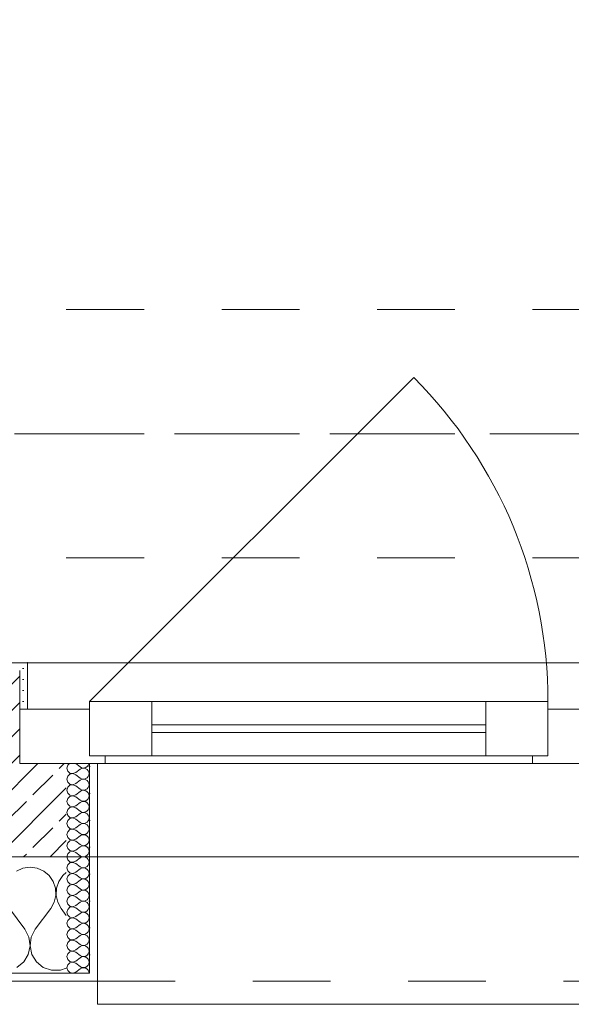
# Model space of a CAD drawing. Header units: metres. Extents: x -3.5 to 65.3, y -10.9 to 16.7.
# Tile 4 of 184: x 1.1 to 1.8, y -0.2 to 1.1. Entities that reach past the tile are written whole.
import ezdxf

# ---------------------------------------------------------------- set-up
doc = ezdxf.new("R2010")
doc.units = ezdxf.units.M
doc.header["$MEASUREMENT"] = 0
for name, pattern in [('Achse', [0.08, 0.04, -0.02, 0, -0.02]), ('Strichlinie doppelt', [0.218722, 0.105833, -0.042333, 0.028222, -0.042333]), ('Strichlinie eng', [0.046, 0.03, -0.016]), ('Untersicht', [0.04, 0.03, -0.01])]:
    doc.linetypes.add(name, pattern=pattern)
for name, color, linetype in [('451 - Universal.Achsen Raster', 7, 'Continuous'), ('603 - Struktur.Bodenplatte_ Decke Roh', 7, 'Continuous'), ('604 - Struktur.Wand Aussen', 7, 'Continuous'), ('608 - Struktur.Träger', 7, 'Continuous')]:
    doc.layers.add(name, color=color, linetype=linetype)
pattern_1 = [(0, (0, 0), (0, 0.034641), [0, -0.02]), (0, (0.01, 0.01732), (0, 0.034641), [0, -0.02])]

# ---------------------------------------------------------------- blocks, each defined once
blk = doc.blocks.new('*X13')
at = {"layer": '604 - Struktur.Wand Aussen', "color": 7, "linetype": 'Continuous', "lineweight": 5}
for p, q in [((1.1242, -0.0096), (1.1158, -0.0133)), ((1.1333, -0.0083), (1.1242, -0.0096)), ((1.1424, -0.0096), (1.1333, -0.0083)), ((1.1509, -0.0133), (1.1424, -0.0096)), ((1.1579, -0.0192), (1.1509, -0.0133)), ((1.1631, -0.0268), (1.1579, -0.0192)), ((1.1754, -0.0192), (1.1702, -0.0268)), ((1.18, -0.0154), (1.1754, -0.0192)), ((1.1661, -0.0355), (1.1631, -0.0268)), ((1.1665, -0.0447), (1.1661, -0.0355)), ((1.1672, -0.0355), (1.1668, -0.0447)), ((1.1702, -0.0268), (1.1672, -0.0355)), ((1.1645, -0.0536), (1.1665, -0.0447)), ((1.1668, -0.0447), (1.1689, -0.0536)), ((1.1267, -0.0883), (1.1067, -0.0617)), ((1.14, -0.0883), (1.16, -0.0617)), ((1.16, -0.0617), (1.1645, -0.0536)), ((1.1689, -0.0536), (1.1733, -0.0617)), ((1.18, -0.0706), (1.1733, -0.0617)), ((1.1318, -0.0984), (1.1267, -0.0883)), ((1.14, -0.0883), (1.1349, -0.0984)), ((1.1333, -0.1096), (1.1318, -0.0984)), ((1.1349, -0.0984), (1.1334, -0.1096)), ((1.131, -0.1207), (1.1333, -0.1096)), ((1.1334, -0.1096), (1.1357, -0.1207)), ((1.1251, -0.1303), (1.131, -0.1207)), ((1.1357, -0.1207), (1.1416, -0.1303)), ((1.1163, -0.1374), (1.1251, -0.1303)), ((1.1416, -0.1303), (1.1504, -0.1374)), ((1.1504, -0.1374), (1.161, -0.1412)), ((1.1723, -0.1412), (1.18, -0.1385)), ((1.161, -0.1412), (1.1723, -0.1412))]:
    blk.add_line(p, q, dxfattribs=at)
blk = doc.blocks.new('*X49')
at = {"layer": '604 - Struktur.Wand Aussen', "color": 7, "linetype": 'Continuous', "lineweight": 5}
for p, q in [((1.1818, 0.123), (1.1807, 0.1193)), ((1.1807, 0.1193), (1.1818, 0.1155)), ((1.1839, 0.125), (1.1818, 0.123)), ((1.1818, 0.1155), (1.1847, 0.1129)), ((1.1921, 0.125), (1.1979, 0.1207)), ((1.1921, 0.1136), (1.1979, 0.1179)), ((1.1979, 0.1207), (1.1996, 0.1198)), ((1.1996, 0.1188), (1.1979, 0.1179)), ((1.1996, 0.1198), (1.2015, 0.1193)), ((1.2015, 0.1193), (1.1996, 0.1188)), ((1.2015, 0.1193), (1.2035, 0.1194)), ((1.2035, 0.1192), (1.2015, 0.1193)), ((1.2035, 0.1194), (1.2053, 0.12)), ((1.2053, 0.1185), (1.2035, 0.1192)), ((1.2053, 0.12), (1.207, 0.1212)), ((1.207, 0.1174), (1.2053, 0.1185)), ((1.207, 0.1212), (1.2082, 0.1227)), ((1.2082, 0.1159), (1.207, 0.1174)), ((1.2082, 0.1227), (1.209, 0.1245)), ((1.209, 0.1141), (1.2082, 0.1159)), ((1.209, 0.1245), (1.2091, 0.125)), ((1.1818, 0.1088), (1.1807, 0.105)), ((1.1807, 0.105), (1.1818, 0.1012)), ((1.1847, 0.1114), (1.1818, 0.1088)), ((1.1847, 0.1129), (1.1885, 0.1122)), ((1.1885, 0.1121), (1.1847, 0.1114)), ((1.1885, 0.1122), (1.1921, 0.1136)), ((1.1921, 0.1107), (1.1885, 0.1121)), ((1.1921, 0.1107), (1.1979, 0.1064)), ((1.1921, 0.0993), (1.1979, 0.1036)), ((1.1979, 0.1064), (1.1996, 0.1055)), ((1.1996, 0.1045), (1.1979, 0.1036)), ((1.1996, 0.1055), (1.2015, 0.105)), ((1.2015, 0.105), (1.1996, 0.1045)), ((1.2015, 0.105), (1.2035, 0.1051)), ((1.2035, 0.1049), (1.2015, 0.105)), ((1.2035, 0.1051), (1.2053, 0.1058)), ((1.2053, 0.1042), (1.2035, 0.1049)), ((1.2053, 0.1058), (1.207, 0.1069)), ((1.207, 0.1031), (1.2053, 0.1042)), ((1.207, 0.1069), (1.2082, 0.1084)), ((1.2082, 0.1016), (1.207, 0.1031)), ((1.2082, 0.1084), (1.209, 0.1102)), ((1.209, 0.0998), (1.2082, 0.1016)), ((1.2093, 0.1121), (1.209, 0.1141)), ((1.209, 0.1102), (1.2093, 0.1121)), ((1.1818, 0.0945), (1.1807, 0.0907)), ((1.1807, 0.0907), (1.1818, 0.087)), ((1.1818, 0.1012), (1.1847, 0.0986)), ((1.1847, 0.0971), (1.1818, 0.0945)), ((1.1847, 0.0986), (1.1885, 0.0979)), ((1.1885, 0.0978), (1.1847, 0.0971)), ((1.1885, 0.0979), (1.1921, 0.0993)), ((1.1921, 0.0964), (1.1885, 0.0978)), ((1.1921, 0.0964), (1.1979, 0.0921)), ((1.1921, 0.085), (1.1979, 0.0893)), ((1.1979, 0.0921), (1.1996, 0.0912)), ((1.1996, 0.0902), (1.1979, 0.0893)), ((1.1996, 0.0912), (1.2015, 0.0907)), ((1.2015, 0.0907), (1.1996, 0.0902)), ((1.2015, 0.0907), (1.2035, 0.0908)), ((1.2035, 0.0906), (1.2015, 0.0907)), ((1.2035, 0.0908), (1.2053, 0.0915)), ((1.2053, 0.09), (1.2035, 0.0906)), ((1.2053, 0.0915), (1.207, 0.0926)), ((1.207, 0.0888), (1.2053, 0.09)), ((1.207, 0.0926), (1.2082, 0.0941)), ((1.2082, 0.0873), (1.207, 0.0888)), ((1.2082, 0.0941), (1.209, 0.0959)), ((1.2093, 0.0979), (1.209, 0.0998)), ((1.209, 0.0959), (1.2093, 0.0979)), ((1.1818, 0.0802), (1.1807, 0.0764)), ((1.1807, 0.0764), (1.1818, 0.0727)), ((1.1818, 0.087), (1.1847, 0.0843)), ((1.1847, 0.0828), (1.1818, 0.0802)), ((1.1847, 0.0843), (1.1885, 0.0836)), ((1.1885, 0.0835), (1.1847, 0.0828)), ((1.1885, 0.0836), (1.1921, 0.085)), ((1.1921, 0.0821), (1.1885, 0.0835)), ((1.1921, 0.0821), (1.1979, 0.0779)), ((1.1979, 0.0779), (1.1996, 0.0769)), ((1.1996, 0.0769), (1.2015, 0.0765)), ((1.2015, 0.0764), (1.1996, 0.076)), ((1.2015, 0.0765), (1.2035, 0.0766)), ((1.2035, 0.0763), (1.2015, 0.0764)), ((1.2035, 0.0766), (1.2053, 0.0772)), ((1.2053, 0.0757), (1.2035, 0.0763)), ((1.2053, 0.0772), (1.207, 0.0783)), ((1.207, 0.0783), (1.2082, 0.0798)), ((1.209, 0.0855), (1.2082, 0.0873)), ((1.2082, 0.0798), (1.209, 0.0816)), ((1.2093, 0.0836), (1.209, 0.0855)), ((1.209, 0.0816), (1.2093, 0.0836)), ((1.1818, 0.0659), (1.1807, 0.0621)), ((1.1818, 0.0727), (1.1847, 0.07)), ((1.1847, 0.0685), (1.1818, 0.0659)), ((1.1847, 0.07), (1.1885, 0.0693)), ((1.1885, 0.0693), (1.1847, 0.0685)), ((1.1885, 0.0693), (1.1921, 0.0707)), ((1.1921, 0.0679), (1.1885, 0.0693)), ((1.1921, 0.0707), (1.1979, 0.075)), ((1.1921, 0.0679), (1.1979, 0.0636)), ((1.1996, 0.076), (1.1979, 0.075)), ((1.1979, 0.0636), (1.1996, 0.0626)), ((1.207, 0.0746), (1.2053, 0.0757)), ((1.2053, 0.0629), (1.207, 0.064)), ((1.2082, 0.073), (1.207, 0.0746)), ((1.207, 0.064), (1.2082, 0.0655)), ((1.209, 0.0712), (1.2082, 0.073)), ((1.2082, 0.0655), (1.209, 0.0673)), ((1.2093, 0.0693), (1.209, 0.0712)), ((1.209, 0.0673), (1.2093, 0.0693)), ((1.1807, 0.0621), (1.1818, 0.0584)), ((1.1818, 0.0516), (1.1807, 0.0479)), ((1.1818, 0.0584), (1.1847, 0.0558)), ((1.1847, 0.0542), (1.1818, 0.0516)), ((1.1847, 0.0558), (1.1885, 0.055)), ((1.1885, 0.055), (1.1847, 0.0542)), ((1.1885, 0.055), (1.1921, 0.0564)), ((1.1921, 0.0536), (1.1885, 0.055)), ((1.1921, 0.0564), (1.1979, 0.0607)), ((1.1921, 0.0536), (1.1979, 0.0493)), ((1.1996, 0.0617), (1.1979, 0.0607)), ((1.1996, 0.0626), (1.2015, 0.0622)), ((1.2015, 0.0621), (1.1996, 0.0617)), ((1.2015, 0.0622), (1.2035, 0.0623)), ((1.2035, 0.062), (1.2015, 0.0621)), ((1.2035, 0.0623), (1.2053, 0.0629)), ((1.2053, 0.0614), (1.2035, 0.062)), ((1.207, 0.0603), (1.2053, 0.0614)), ((1.2082, 0.0588), (1.207, 0.0603)), ((1.207, 0.0497), (1.2082, 0.0512)), ((1.209, 0.057), (1.2082, 0.0588)), ((1.2082, 0.0512), (1.209, 0.053)), ((1.2093, 0.055), (1.209, 0.057)), ((1.209, 0.053), (1.2093, 0.055)), ((1.1807, 0.0479), (1.1818, 0.0441)), ((1.1818, 0.0441), (1.1847, 0.0415)), ((1.1847, 0.04), (1.1818, 0.0373)), ((1.1847, 0.0415), (1.1885, 0.0407)), ((1.1885, 0.0407), (1.1847, 0.04)), ((1.1885, 0.0407), (1.1921, 0.0421)), ((1.1921, 0.0393), (1.1885, 0.0407)), ((1.1921, 0.0421), (1.1979, 0.0464)), ((1.1921, 0.0393), (1.1979, 0.035)), ((1.1979, 0.0493), (1.1996, 0.0483)), ((1.1996, 0.0474), (1.1979, 0.0464)), ((1.1996, 0.0483), (1.2015, 0.0479)), ((1.2015, 0.0478), (1.1996, 0.0474)), ((1.2015, 0.0479), (1.2035, 0.048)), ((1.2035, 0.0477), (1.2015, 0.0478)), ((1.2035, 0.048), (1.2053, 0.0486)), ((1.2053, 0.0471), (1.2035, 0.0477)), ((1.2053, 0.0486), (1.207, 0.0497)), ((1.207, 0.046), (1.2053, 0.0471)), ((1.2082, 0.0445), (1.207, 0.046)), ((1.209, 0.0427), (1.2082, 0.0445)), ((1.2082, 0.037), (1.209, 0.0388)), ((1.2093, 0.0407), (1.209, 0.0427)), ((1.209, 0.0388), (1.2093, 0.0407)), ((1.1818, 0.0373), (1.1807, 0.0336)), ((1.1807, 0.0336), (1.1818, 0.0298)), ((1.1818, 0.0298), (1.1847, 0.0272)), ((1.1847, 0.0257), (1.1818, 0.023)), ((1.1847, 0.0272), (1.1885, 0.0265)), ((1.1885, 0.0264), (1.1847, 0.0257)), ((1.1885, 0.0265), (1.1921, 0.0279)), ((1.1921, 0.025), (1.1885, 0.0264)), ((1.1921, 0.0279), (1.1979, 0.0321)), ((1.1979, 0.035), (1.1996, 0.034)), ((1.1996, 0.0331), (1.1979, 0.0321)), ((1.1996, 0.034), (1.2015, 0.0336)), ((1.2015, 0.0335), (1.1996, 0.0331)), ((1.2015, 0.0336), (1.2035, 0.0337)), ((1.2035, 0.0334), (1.2015, 0.0335)), ((1.2035, 0.0337), (1.2053, 0.0343)), ((1.2053, 0.0328), (1.2035, 0.0334)), ((1.2053, 0.0343), (1.207, 0.0354)), ((1.207, 0.0317), (1.2053, 0.0328)), ((1.207, 0.0354), (1.2082, 0.037)), ((1.2082, 0.0302), (1.207, 0.0317)), ((1.209, 0.0284), (1.2082, 0.0302)), ((1.2093, 0.0264), (1.209, 0.0284)), ((1.209, 0.0245), (1.2093, 0.0264)), ((1.1818, 0.023), (1.1807, 0.0193)), ((1.1807, 0.0193), (1.1818, 0.0155)), ((1.1818, 0.0155), (1.1847, 0.0129)), ((1.1847, 0.0129), (1.1885, 0.0122)), ((1.1885, 0.0122), (1.1921, 0.0136)), ((1.1921, 0.025), (1.1979, 0.0207)), ((1.1921, 0.0136), (1.1979, 0.0179)), ((1.1979, 0.0207), (1.1996, 0.0198)), ((1.1996, 0.0188), (1.1979, 0.0179)), ((1.1996, 0.0198), (1.2015, 0.0193)), ((1.2015, 0.0193), (1.1996, 0.0188)), ((1.2015, 0.0193), (1.2035, 0.0194)), ((1.2035, 0.0192), (1.2015, 0.0193)), ((1.2035, 0.0194), (1.2053, 0.02)), ((1.2053, 0.0185), (1.2035, 0.0192)), ((1.2053, 0.02), (1.207, 0.0212)), ((1.207, 0.0174), (1.2053, 0.0185)), ((1.207, 0.0212), (1.2082, 0.0227)), ((1.2082, 0.0159), (1.207, 0.0174)), ((1.2082, 0.0227), (1.209, 0.0245)), ((1.209, 0.0141), (1.2082, 0.0159)), ((1.2093, 0.0121), (1.209, 0.0141)), ((1.1818, 0.0088), (1.1807, 0.005)), ((1.1807, 0.005), (1.1818, 0.0012)), ((1.1847, 0.0114), (1.1818, 0.0088)), ((1.1818, 0.0012), (1.1847, -0.0014)), ((1.1885, 0.0121), (1.1847, 0.0114)), ((1.1921, 0.0107), (1.1885, 0.0121)), ((1.1921, 0.0107), (1.1979, 0.0064)), ((1.1921, -0.0007), (1.1979, 0.0036)), ((1.1979, 0.0064), (1.1996, 0.0055)), ((1.1996, 0.0045), (1.1979, 0.0036)), ((1.1996, 0.0055), (1.2015, 0.005)), ((1.2015, 0.005), (1.1996, 0.0045)), ((1.2015, 0.005), (1.2035, 0.0051)), ((1.2035, 0.0049), (1.2015, 0.005)), ((1.2035, 0.0051), (1.2053, 0.0058)), ((1.2053, 0.0042), (1.2035, 0.0049)), ((1.2053, 0.0058), (1.207, 0.0069)), ((1.207, 0.0031), (1.2053, 0.0042)), ((1.207, 0.0069), (1.2082, 0.0084)), ((1.2082, 0.0016), (1.207, 0.0031)), ((1.2082, 0.0084), (1.209, 0.0102)), ((1.209, -0.0002), (1.2082, 0.0016)), ((1.209, 0.0102), (1.2093, 0.0121)), ((1.1818, -0.0055), (1.1807, -0.0093)), ((1.1807, -0.0093), (1.1818, -0.013)), ((1.1847, -0.0029), (1.1818, -0.0055)), ((1.1847, -0.0014), (1.1885, -0.0021)), ((1.1885, -0.0022), (1.1847, -0.0029)), ((1.1885, -0.0021), (1.1921, -0.0007)), ((1.1921, -0.0036), (1.1885, -0.0022)), ((1.1921, -0.0036), (1.1979, -0.0079)), ((1.1921, -0.015), (1.1979, -0.0107)), ((1.1979, -0.0079), (1.1996, -0.0088)), ((1.1996, -0.0098), (1.1979, -0.0107)), ((1.1996, -0.0088), (1.2015, -0.0093)), ((1.2015, -0.0093), (1.1996, -0.0098)), ((1.2015, -0.0093), (1.2035, -0.0092)), ((1.2035, -0.0094), (1.2015, -0.0093)), ((1.2035, -0.0092), (1.2053, -0.0085)), ((1.2053, -0.01), (1.2035, -0.0094)), ((1.2053, -0.0085), (1.207, -0.0074)), ((1.207, -0.0112), (1.2053, -0.01)), ((1.207, -0.0074), (1.2082, -0.0059)), ((1.2082, -0.0127), (1.207, -0.0112)), ((1.2082, -0.0059), (1.209, -0.0041)), ((1.209, -0.0145), (1.2082, -0.0127)), ((1.2093, -0.0021), (1.209, -0.0002)), ((1.209, -0.0041), (1.2093, -0.0021)), ((1.1818, -0.0198), (1.1807, -0.0236)), ((1.1807, -0.0236), (1.1818, -0.0273)), ((1.1818, -0.013), (1.1847, -0.0157)), ((1.1847, -0.0172), (1.1818, -0.0198)), ((1.1847, -0.0157), (1.1885, -0.0164)), ((1.1885, -0.0165), (1.1847, -0.0172)), ((1.1885, -0.0164), (1.1921, -0.015)), ((1.1921, -0.0179), (1.1885, -0.0165)), ((1.1921, -0.0179), (1.1979, -0.0221)), ((1.1921, -0.0293), (1.1979, -0.025)), ((1.1979, -0.0221), (1.1996, -0.0231)), ((1.1996, -0.024), (1.1979, -0.025)), ((1.1996, -0.0231), (1.2015, -0.0235)), ((1.2015, -0.0236), (1.1996, -0.024)), ((1.2015, -0.0235), (1.2035, -0.0234)), ((1.2035, -0.0237), (1.2015, -0.0236)), ((1.2035, -0.0234), (1.2053, -0.0228)), ((1.2053, -0.0243), (1.2035, -0.0237)), ((1.2053, -0.0228), (1.207, -0.0217)), ((1.207, -0.0254), (1.2053, -0.0243)), ((1.207, -0.0217), (1.2082, -0.0202)), ((1.2082, -0.0202), (1.209, -0.0184)), ((1.2093, -0.0164), (1.209, -0.0145)), ((1.209, -0.0184), (1.2093, -0.0164)), ((1.1818, -0.0341), (1.1807, -0.0379)), ((1.1807, -0.0379), (1.1818, -0.0416)), ((1.1818, -0.0273), (1.1847, -0.03)), ((1.1847, -0.0315), (1.1818, -0.0341)), ((1.1847, -0.03), (1.1885, -0.0307)), ((1.1885, -0.0307), (1.1847, -0.0315)), ((1.1885, -0.0307), (1.1921, -0.0293)), ((1.1921, -0.0321), (1.1885, -0.0307)), ((1.1921, -0.0321), (1.1979, -0.0364)), ((1.1979, -0.0364), (1.1996, -0.0374)), ((1.1996, -0.0374), (1.2015, -0.0378)), ((1.2015, -0.0379), (1.1996, -0.0383)), ((1.2015, -0.0378), (1.2035, -0.0377)), ((1.2035, -0.038), (1.2015, -0.0379)), ((1.2035, -0.0377), (1.2053, -0.0371)), ((1.2053, -0.0386), (1.2035, -0.038)), ((1.2053, -0.0371), (1.207, -0.036)), ((1.2082, -0.027), (1.207, -0.0254)), ((1.207, -0.036), (1.2082, -0.0345)), ((1.209, -0.0288), (1.2082, -0.027)), ((1.2082, -0.0345), (1.209, -0.0327)), ((1.2093, -0.0307), (1.209, -0.0288)), ((1.209, -0.0327), (1.2093, -0.0307)), ((1.1818, -0.0484), (1.1807, -0.0521)), ((1.1818, -0.0416), (1.1847, -0.0442)), ((1.1847, -0.0458), (1.1818, -0.0484)), ((1.1847, -0.0442), (1.1885, -0.045)), ((1.1885, -0.045), (1.1847, -0.0458)), ((1.1885, -0.045), (1.1921, -0.0436)), ((1.1921, -0.0464), (1.1885, -0.045)), ((1.1921, -0.0436), (1.1979, -0.0393)), ((1.1921, -0.0464), (1.1979, -0.0507)), ((1.1996, -0.0383), (1.1979, -0.0393)), ((1.1979, -0.0507), (1.1996, -0.0517)), ((1.207, -0.0397), (1.2053, -0.0386)), ((1.2053, -0.0514), (1.207, -0.0503)), ((1.2082, -0.0412), (1.207, -0.0397)), ((1.207, -0.0503), (1.2082, -0.0488)), ((1.209, -0.043), (1.2082, -0.0412)), ((1.2082, -0.0488), (1.209, -0.047)), ((1.2093, -0.045), (1.209, -0.043)), ((1.209, -0.047), (1.2093, -0.045)), ((1.1807, -0.0521), (1.1818, -0.0559)), ((1.1818, -0.0627), (1.1807, -0.0664)), ((1.1818, -0.0559), (1.1847, -0.0585)), ((1.1847, -0.06), (1.1818, -0.0627)), ((1.1847, -0.0585), (1.1885, -0.0593)), ((1.1885, -0.0593), (1.1847, -0.06)), ((1.1885, -0.0593), (1.1921, -0.0579)), ((1.1921, -0.0607), (1.1885, -0.0593)), ((1.1921, -0.0579), (1.1979, -0.0536)), ((1.1921, -0.0607), (1.1979, -0.065)), ((1.1996, -0.0526), (1.1979, -0.0536)), ((1.1996, -0.0517), (1.2015, -0.0521)), ((1.2015, -0.0522), (1.1996, -0.0526)), ((1.2015, -0.0521), (1.2035, -0.052)), ((1.2035, -0.0523), (1.2015, -0.0522)), ((1.2035, -0.052), (1.2053, -0.0514)), ((1.2053, -0.0529), (1.2035, -0.0523)), ((1.207, -0.054), (1.2053, -0.0529)), ((1.2082, -0.0555), (1.207, -0.054)), ((1.207, -0.0646), (1.2082, -0.063)), ((1.209, -0.0573), (1.2082, -0.0555)), ((1.2082, -0.063), (1.209, -0.0612)), ((1.2093, -0.0593), (1.209, -0.0573)), ((1.209, -0.0612), (1.2093, -0.0593)), ((1.1807, -0.0664), (1.1818, -0.0702)), ((1.1818, -0.0702), (1.1847, -0.0728)), ((1.1847, -0.0743), (1.1818, -0.077)), ((1.1847, -0.0728), (1.1885, -0.0735)), ((1.1885, -0.0736), (1.1847, -0.0743)), ((1.1885, -0.0735), (1.1921, -0.0721)), ((1.1921, -0.075), (1.1885, -0.0736)), ((1.1921, -0.0721), (1.1979, -0.0679)), ((1.1921, -0.075), (1.1979, -0.0793)), ((1.1979, -0.065), (1.1996, -0.066)), ((1.1996, -0.0669), (1.1979, -0.0679)), ((1.1996, -0.066), (1.2015, -0.0664)), ((1.2015, -0.0665), (1.1996, -0.0669)), ((1.2015, -0.0664), (1.2035, -0.0663)), ((1.2035, -0.0666), (1.2015, -0.0665)), ((1.2035, -0.0663), (1.2053, -0.0657)), ((1.2053, -0.0672), (1.2035, -0.0666)), ((1.2053, -0.0657), (1.207, -0.0646)), ((1.207, -0.0683), (1.2053, -0.0672)), ((1.2082, -0.0698), (1.207, -0.0683)), ((1.209, -0.0716), (1.2082, -0.0698)), ((1.2082, -0.0773), (1.209, -0.0755)), ((1.2093, -0.0736), (1.209, -0.0716)), ((1.209, -0.0755), (1.2093, -0.0736)), ((1.1818, -0.077), (1.1807, -0.0807)), ((1.1807, -0.0807), (1.1818, -0.0845)), ((1.1818, -0.0845), (1.1847, -0.0871)), ((1.1847, -0.0886), (1.1818, -0.0912)), ((1.1847, -0.0871), (1.1885, -0.0878)), ((1.1885, -0.0879), (1.1847, -0.0886)), ((1.1885, -0.0878), (1.1921, -0.0864)), ((1.1921, -0.0893), (1.1885, -0.0879)), ((1.1921, -0.0864), (1.1979, -0.0821)), ((1.1979, -0.0793), (1.1996, -0.0802)), ((1.1996, -0.0812), (1.1979, -0.0821)), ((1.1996, -0.0802), (1.2015, -0.0807)), ((1.2015, -0.0807), (1.1996, -0.0812)), ((1.2015, -0.0807), (1.2035, -0.0806)), ((1.2035, -0.0808), (1.2015, -0.0807)), ((1.2035, -0.0806), (1.2053, -0.08)), ((1.2053, -0.0815), (1.2035, -0.0808)), ((1.2053, -0.08), (1.207, -0.0788)), ((1.207, -0.0826), (1.2053, -0.0815)), ((1.207, -0.0788), (1.2082, -0.0773)), ((1.2082, -0.0841), (1.207, -0.0826)), ((1.209, -0.0859), (1.2082, -0.0841)), ((1.2093, -0.0879), (1.209, -0.0859)), ((1.209, -0.0898), (1.2093, -0.0879)), ((1.1818, -0.0912), (1.1807, -0.095)), ((1.1807, -0.095), (1.1818, -0.0988)), ((1.1818, -0.0988), (1.1847, -0.1014)), ((1.1847, -0.1014), (1.1885, -0.1021)), ((1.1885, -0.1021), (1.1921, -0.1007)), ((1.1921, -0.0893), (1.1979, -0.0936)), ((1.1921, -0.1007), (1.1979, -0.0964)), ((1.1979, -0.0936), (1.1996, -0.0945)), ((1.1996, -0.0955), (1.1979, -0.0964)), ((1.1996, -0.0945), (1.2015, -0.095)), ((1.2015, -0.095), (1.1996, -0.0955)), ((1.2015, -0.095), (1.2035, -0.0949)), ((1.2035, -0.0951), (1.2015, -0.095)), ((1.2035, -0.0949), (1.2053, -0.0942)), ((1.2053, -0.0958), (1.2035, -0.0951)), ((1.2053, -0.0942), (1.207, -0.0931)), ((1.207, -0.0969), (1.2053, -0.0958)), ((1.207, -0.0931), (1.2082, -0.0916)), ((1.2082, -0.0984), (1.207, -0.0969)), ((1.2082, -0.0916), (1.209, -0.0898)), ((1.209, -0.1002), (1.2082, -0.0984)), ((1.2093, -0.1021), (1.209, -0.1002)), ((1.1818, -0.1055), (1.1807, -0.1093)), ((1.1807, -0.1093), (1.1818, -0.113)), ((1.1847, -0.1029), (1.1818, -0.1055)), ((1.1818, -0.113), (1.1847, -0.1157)), ((1.1885, -0.1022), (1.1847, -0.1029)), ((1.1921, -0.1036), (1.1885, -0.1022)), ((1.1921, -0.1036), (1.1979, -0.1079)), ((1.1921, -0.115), (1.1979, -0.1107)), ((1.1979, -0.1079), (1.1996, -0.1088)), ((1.1996, -0.1098), (1.1979, -0.1107)), ((1.1996, -0.1088), (1.2015, -0.1093)), ((1.2015, -0.1093), (1.1996, -0.1098)), ((1.2015, -0.1093), (1.2035, -0.1092)), ((1.2035, -0.1094), (1.2015, -0.1093)), ((1.2035, -0.1092), (1.2053, -0.1085)), ((1.2053, -0.11), (1.2035, -0.1094)), ((1.2053, -0.1085), (1.207, -0.1074)), ((1.207, -0.1112), (1.2053, -0.11)), ((1.207, -0.1074), (1.2082, -0.1059)), ((1.2082, -0.1127), (1.207, -0.1112)), ((1.2082, -0.1059), (1.209, -0.1041)), ((1.209, -0.1145), (1.2082, -0.1127)), ((1.209, -0.1041), (1.2093, -0.1021)), ((1.1818, -0.1198), (1.1807, -0.1236)), ((1.1807, -0.1236), (1.1818, -0.1273)), ((1.1847, -0.1172), (1.1818, -0.1198)), ((1.1847, -0.1157), (1.1885, -0.1164)), ((1.1885, -0.1165), (1.1847, -0.1172)), ((1.1885, -0.1164), (1.1921, -0.115)), ((1.1921, -0.1179), (1.1885, -0.1165)), ((1.1921, -0.1179), (1.1979, -0.1221)), ((1.1921, -0.1293), (1.1979, -0.125)), ((1.1979, -0.1221), (1.1996, -0.1231)), ((1.1996, -0.124), (1.1979, -0.125)), ((1.1996, -0.1231), (1.2015, -0.1235)), ((1.2015, -0.1236), (1.1996, -0.124)), ((1.2015, -0.1235), (1.2035, -0.1234)), ((1.2035, -0.1237), (1.2015, -0.1236)), ((1.2035, -0.1234), (1.2053, -0.1228)), ((1.2053, -0.1243), (1.2035, -0.1237)), ((1.2053, -0.1228), (1.207, -0.1217)), ((1.207, -0.1254), (1.2053, -0.1243)), ((1.207, -0.1217), (1.2082, -0.1202)), ((1.2082, -0.127), (1.207, -0.1254)), ((1.2082, -0.1202), (1.209, -0.1184)), ((1.2093, -0.1164), (1.209, -0.1145)), ((1.209, -0.1184), (1.2093, -0.1164)), ((1.1818, -0.1341), (1.1807, -0.1379)), ((1.1807, -0.1379), (1.1818, -0.1416)), ((1.1818, -0.1273), (1.1847, -0.13)), ((1.1847, -0.1315), (1.1818, -0.1341)), ((1.1847, -0.13), (1.1885, -0.1307)), ((1.1885, -0.1307), (1.1847, -0.1315)), ((1.1885, -0.1307), (1.1921, -0.1293)), ((1.1921, -0.1321), (1.1885, -0.1307)), ((1.1921, -0.1321), (1.1979, -0.1364)), ((1.1921, -0.1436), (1.1979, -0.1393)), ((1.1979, -0.1364), (1.1996, -0.1374)), ((1.1996, -0.1383), (1.1979, -0.1393)), ((1.1996, -0.1374), (1.2015, -0.1378)), ((1.2015, -0.1379), (1.1996, -0.1383)), ((1.2015, -0.1378), (1.2035, -0.1377)), ((1.2035, -0.138), (1.2015, -0.1379)), ((1.2035, -0.1377), (1.2053, -0.1371)), ((1.2053, -0.1386), (1.2035, -0.138)), ((1.2053, -0.1371), (1.207, -0.136)), ((1.207, -0.1397), (1.2053, -0.1386)), ((1.207, -0.136), (1.2082, -0.1345)), ((1.209, -0.1288), (1.2082, -0.127)), ((1.2082, -0.1345), (1.209, -0.1327)), ((1.2093, -0.1307), (1.209, -0.1288)), ((1.209, -0.1327), (1.2093, -0.1307)), ((1.1818, -0.1416), (1.1847, -0.1442)), ((1.1847, -0.1442), (1.1885, -0.145)), ((1.1885, -0.145), (1.1921, -0.1436)), ((1.2082, -0.1412), (1.207, -0.1397)), ((1.209, -0.143), (1.2082, -0.1412)), ((1.2093, -0.145), (1.209, -0.143))]:
    blk.add_line(p, q, dxfattribs=at)

msp = doc.modelspace()

# ---------------------------------------------------------------- hatches: boundary and pattern name
at = {"layer": '604 - Struktur.Wand Aussen', "linetype": 'Continuous', "lineweight": 0, "true_color": 0x000000}
h = msp.add_hatch(dxfattribs=at)
h.set_pattern_fill('Gips_0001', color=18, style=0, pattern_type=2)
h.set_pattern_definition([(45, (0, 0), (-0.00707107, 0.00707107), [0, -0.01])])
h.paths.add_polyline_path([(1.12, 0.255), (1.12, 0.195), (1.13, 0.195), (1.13, 0.255)])
h = msp.add_hatch(dxfattribs=at)
h.set_pattern_fill('Beton__Stahlbeton_0001', color=18, style=0, pattern_type=2)
h.set_pattern_definition([(45, (0, 0), (-0.0339411, 0.0339411), []), (45, (-0.01697, 0.01697), (-0.0339411, 0.0339411), [0.036, -0.012])])
h.paths.add_polyline_path([(0.225, 0.245), (0.225, 0.005), (1.18, 0.005), (1.18, 0.125), (1.12, 0.125), (1.12, 0.195), (1.12, 0.245)])
h = msp.add_hatch(dxfattribs=at)
h.set_pattern_fill('Verputz_0001', color=18, style=0, pattern_type=2)
h.set_pattern_definition(pattern_1)
h.paths.add_polyline_path([(1.21, -0.155), (1.22, -0.155), (1.22, 0.125), (1.21, 0.125)])
h = msp.add_hatch(dxfattribs=at)
h.set_pattern_fill('Verputz_0001', color=18, style=0, pattern_type=2)
h.set_pattern_definition(pattern_1)
h.paths.add_polyline_path([(-0.165, -0.145), (-0.165, -0.155), (1.21, -0.155), (1.21, -0.145)])

# ---------------------------------------------------------------- linework, layer by layer
at = {"layer": '451 - Universal.Achsen Raster', "color": 160, "linetype": 'Strichlinie doppelt', "lineweight": 9, "true_color": 0x3232ff}
msp.add_line((64.935, 0.55), (-3.175, 0.55), dxfattribs=at)
at = {"layer": '603 - Struktur.Bodenplatte_ Decke Roh', "color": 7, "linetype": 'Continuous', "lineweight": 18, "flags": 128}
msp.add_lwpolyline([(-0.015, 13.695), (-0.015, 0.005), (43.89, 0.005)], dxfattribs=at)
at = {"layer": '604 - Struktur.Wand Aussen', "color": 7, "linetype": 'Continuous', "lineweight": 9}
for p, q in [((1.21, 0.205), (1.6272, 0.6222)), ((1.13, 0.255), (3.51, 0.255)), ((1.22, -0.155), (1.22, -0.185)), ((1.22, -0.185), (3.42, -0.185))]:
    msp.add_line(p, q, dxfattribs=at)
at = {"layer": '604 - Struktur.Wand Aussen', "color": 7, "linetype": 'Continuous', "lineweight": 5}
for p, q in [((1.12, 0.255), (1.13, 0.255)), ((1.13, 0.245), (1.13, 0.255)), ((1.13, 0.245), (1.13, 0.255)), ((1.13, 0.195), (1.13, 0.245)), ((1.13, 0.195), (1.13, 0.245)), ((1.12, 0.195), (1.13, 0.195)), ((1.12, 0.195), (1.13, 0.195)), ((1.12, 0.195), (1.13, 0.195)), ((1.18, 0.125), (1.21, 0.125)), ((1.18, 0.125), (1.21, 0.125)), ((1.18, 0.125), (1.21, 0.125)), ((1.21, 0.125), (1.22, 0.125)), ((1.21, 0.125), (1.21, -0.145)), ((1.21, -0.145), (1.21, 0.125)), ((1.21, 0.125), (1.22, 0.125)), ((1.21, 0.125), (1.22, 0.125)), ((1.22, 0.005), (1.22, 0.125)), ((1.22, 0.005), (1.22, 0.125)), ((1.22, -0.005), (1.22, 0.005)), ((1.22, -0.005), (1.22, 0.005)), ((1.22, -0.145), (1.22, -0.005)), ((1.22, -0.145), (1.22, -0.005)), ((-0.025, -0.145), (1.18, -0.145)), ((1.18, -0.145), (1.21, -0.145)), ((1.22, -0.155), (1.22, -0.145)), ((1.22, -0.155), (1.22, -0.145)), ((1.21, -0.155), (1.22, -0.155))]:
    msp.add_line(p, q, dxfattribs=at)
at = {"layer": '604 - Struktur.Wand Aussen', "color": 7, "linetype": 'Strichlinie eng', "lineweight": 9}
for p, q in [((1.13, 0.255), (3.51, 0.255)), ((1.22, -0.155), (3.42, -0.155))]:
    msp.add_line(p, q, dxfattribs=at)
at = {"layer": '604 - Struktur.Wand Aussen', "color": 7, "linetype": 'Continuous', "lineweight": 13}
for p, q in [((1.12, 0.245), (1.12, 0.195)), ((1.21, 0.135), (1.21, 0.205)), ((1.21, 0.205), (1.29, 0.205)), ((1.29, 0.205), (1.72, 0.205)), ((1.29, 0.205), (1.29, 0.135)), ((1.72, 0.135), (1.72, 0.205)), ((1.72, 0.205), (1.8, 0.205)), ((1.8, 0.205), (1.8, 0.135)), ((1.12, 0.125), (1.12, 0.195)), ((1.12, 0.195), (1.21, 0.195)), ((1.12, 0.125), (1.12, 0.195)), ((1.12, 0.125), (1.12, 0.195)), ((1.21, 0.195), (1.21, 0.135)), ((1.8, 0.135), (1.8, 0.195)), ((1.8, 0.195), (1.82, 0.195)), ((1.82, 0.195), (1.84, 0.195)), ((1.29, 0.175), (1.72, 0.175)), ((1.72, 0.165), (1.29, 0.165)), ((1.21, 0.135), (1.23, 0.135)), ((1.29, 0.135), (1.21, 0.135)), ((1.23, 0.135), (1.23, 0.125)), ((1.72, 0.135), (1.29, 0.135)), ((1.8, 0.135), (1.72, 0.135)), ((1.78, 0.125), (1.78, 0.135)), ((1.78, 0.135), (1.8, 0.135)), ((1.12, 0.125), (1.18, 0.125)), ((1.23, 0.125), (1.12, 0.125)), ((1.12, 0.125), (1.18, 0.125)), ((1.12, 0.125), (1.18, 0.125)), ((1.78, 0.125), (1.23, 0.125)), ((1.82, 0.125), (1.78, 0.125)), ((1.86, 0.125), (1.82, 0.125)), ((0.225, 0.005), (1.18, 0.005))]:
    msp.add_line(p, q, dxfattribs=at)
at = {"layer": '604 - Struktur.Wand Aussen', "color": 7, "linetype": 'Continuous', "lineweight": 5, "flags": 128}
for points in [[(1.12, 0.255), (0.69, 0.255)], [(-0.165, -0.155), (1.21, -0.155)]]:
    msp.add_lwpolyline(points, dxfattribs=at)
at = {"layer": '604 - Struktur.Wand Aussen', "color": 7, "linetype": 'Continuous', "lineweight": 9}
msp.add_arc((1.21, 0.205), 0.59, 0, 45, dxfattribs=at)
msp.add_point((1.13, 0.255), dxfattribs=at)
at = {"layer": '608 - Struktur.Träger', "color": 7, "linetype": 'Untersicht', "lineweight": 13}
for p, q in [((0.38, 0.71), (61.88, 0.71)), ((0.38, 0.39), (61.88, 0.39))]:
    msp.add_line(p, q, dxfattribs=at)
at = {"layer": '608 - Struktur.Träger', "color": 7, "linetype": 'Achse', "lineweight": 9}
msp.add_line((0.38, 0.55), (61.88, 0.55), dxfattribs=at)

# ---------------------------------------------------------------- block references
at = {"layer": '604 - Struktur.Wand Aussen', "color": 7, "lineweight": 18}
for name in ['*X49', '*X13']:
    msp.add_blockref(name, (0, 0), dxfattribs=at)

doc.saveas('drawing.dxf')
